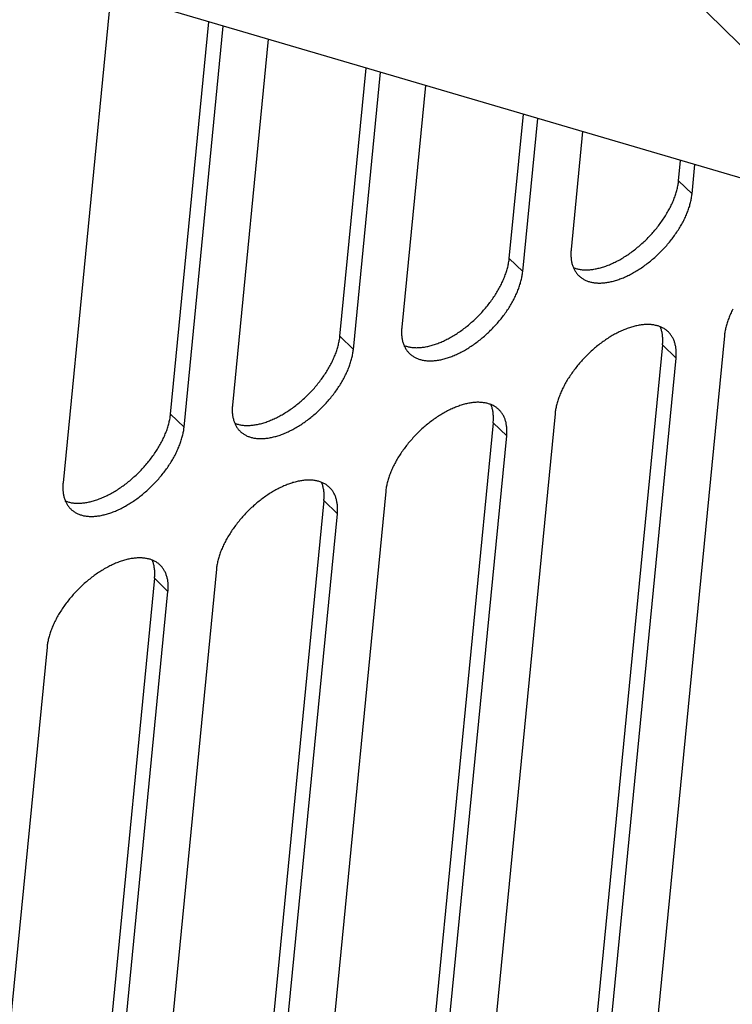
# Model space of a CAD drawing. Extents: x 0 to 594, y 0 to 420.
# Tile 42 of 101: x 509 to 518, y 87 to 100. Entities that reach past the tile are written whole.
import ezdxf

# ---------------------------------------------------------------- set-up
doc = ezdxf.new("R2010")
doc.units = 0
doc.header["$LTSCALE"] = 32.67
doc.layers.get('0').update_dxf_attribs({"linetype": 'CONTINUOUS'})

msp = doc.modelspace()

# ---------------------------------------------------------------- linework, layer by layer
at = {"color": 9, "linetype": 'CONTINUOUS'}
for p, q in [((519.531, 98.769), (513.233, 104.942)), ((517.649, 98.015), (517.47, 98.19)), ((515.405, 96.986), (515.227, 97.16)), ((513.162, 95.956), (512.984, 96.13)), ((517.436, 95.841), (517.258, 96.015)), ((510.919, 94.926), (510.741, 95.1)), ((515.193, 94.811), (515.015, 94.985)), ((512.95, 93.781), (512.771, 93.956)), ((510.706, 92.751), (510.528, 92.926))]:
    msp.add_line(p, q, dxfattribs=at)
at = {"color": 7, "linetype": 'CONTINUOUS'}
for p, q in [((509.973, 100.909), (509.316, 94.19)), ((519.445, 97.887), (510.328, 100.562)), ((510.741, 95.1), (511.248, 100.292)), ((510.919, 94.926), (511.438, 100.236)), ((512.033, 100.062), (511.56, 95.22)), ((512.984, 96.13), (513.331, 99.681)), ((513.162, 95.956), (513.521, 99.625)), ((514.116, 99.451), (513.803, 96.25)), ((515.227, 97.16), (515.414, 99.07)), ((515.405, 96.986), (515.604, 99.014)), ((516.199, 98.84), (516.046, 97.28)), ((517.47, 98.19), (517.497, 98.459)), ((517.649, 98.015), (517.687, 98.403)), ((518.077, 96.135), (517.17, 86.856)), ((517.258, 96.015), (516.351, 86.736)), ((516.529, 86.562), (517.436, 95.841)), ((515.834, 95.105), (514.927, 85.826)), ((515.015, 94.985), (514.108, 85.707)), ((514.286, 85.532), (515.193, 94.811)), ((513.59, 94.075), (512.684, 84.796)), ((512.771, 93.956), (511.864, 84.677)), ((512.043, 84.502), (512.95, 93.781)), ((511.347, 93.045), (510.44, 83.766)), ((510.528, 92.926), (509.621, 83.647)), ((509.799, 83.472), (510.706, 92.751)), ((509.104, 92.015), (508.197, 82.736))]:
    msp.add_line(p, q, dxfattribs=at)
for points in [[(516.076, 97.039), (516.078, 97.039), (516.088, 97.035), (516.099, 97.031), (516.11, 97.028), (516.121, 97.025), (516.132, 97.022), (516.143, 97.019), (516.155, 97.017), (516.167, 97.015), (516.179, 97.013), (516.191, 97.012), (516.203, 97.011), (516.216, 97.01), (516.228, 97.01), (516.241, 97.009), (516.254, 97.01), (516.267, 97.01), (516.28, 97.011), (516.294, 97.012), (516.307, 97.013), (516.321, 97.014), (516.335, 97.016), (516.349, 97.018), (516.363, 97.021), (516.377, 97.023), (516.391, 97.026), (516.405, 97.03), (516.42, 97.033), (516.434, 97.037), (516.449, 97.041), (516.464, 97.046), (516.478, 97.05), (516.493, 97.055), (516.508, 97.06), (516.523, 97.066), (516.538, 97.072), (516.553, 97.078), (516.568, 97.084), (516.583, 97.091), (516.598, 97.097), (516.614, 97.105), (516.629, 97.112), (516.644, 97.119), (516.659, 97.127), (516.674, 97.135), (516.69, 97.144), (516.705, 97.152), (516.72, 97.161), (516.735, 97.17), (516.75, 97.18), (516.766, 97.189), (516.781, 97.199), (516.796, 97.209), (516.811, 97.219), (516.826, 97.229), (516.841, 97.24), (516.855, 97.251), (516.87, 97.262), (516.885, 97.273), (516.899, 97.285), (516.914, 97.296), (516.928, 97.308), (516.943, 97.32), (516.957, 97.332), (516.971, 97.345), (516.985, 97.357), (516.999, 97.37), (517.013, 97.383), (517.027, 97.396), (517.04, 97.409), (517.054, 97.422), (517.067, 97.436), (517.08, 97.449), (517.093, 97.463), (517.106, 97.477), (517.119, 97.491), (517.131, 97.505), (517.144, 97.519), (517.156, 97.534), (517.168, 97.548), (517.18, 97.563), (517.191, 97.577), (517.203, 97.592), (517.214, 97.607), (517.225, 97.622), (517.236, 97.637), (517.247, 97.652), (517.257, 97.667), (517.268, 97.682), (517.278, 97.697), (517.288, 97.712), (517.297, 97.727), (517.307, 97.743), (517.316, 97.758), (517.325, 97.773), (517.333, 97.789), (517.342, 97.804), (517.35, 97.819), (517.358, 97.835), (517.366, 97.85), (517.373, 97.866), (517.381, 97.881), (517.388, 97.896), (517.394, 97.912), (517.401, 97.927), (517.407, 97.942), (517.413, 97.957), (517.419, 97.972), (517.424, 97.988), (517.429, 98.003), (517.434, 98.018), (517.438, 98.032), (517.443, 98.047), (517.447, 98.062), (517.451, 98.077), (517.454, 98.091), (517.457, 98.106), (517.46, 98.12), (517.463, 98.134), (517.465, 98.148), (517.467, 98.163), (517.469, 98.176), (517.47, 98.19)], [(516.148, 96.933), (516.155, 96.927), (516.162, 96.92), (516.17, 96.913), (516.179, 96.907), (516.187, 96.901), (516.196, 96.895), (516.205, 96.889), (516.214, 96.884), (516.224, 96.879), (516.233, 96.874), (516.243, 96.869), (516.253, 96.865), (516.264, 96.861), (516.274, 96.857), (516.285, 96.854), (516.296, 96.851), (516.307, 96.848), (516.318, 96.845), (516.33, 96.843), (516.341, 96.841), (516.353, 96.839), (516.365, 96.838), (516.377, 96.837), (516.39, 96.836), (516.402, 96.835), (516.415, 96.835), (516.428, 96.835), (516.441, 96.835), (516.454, 96.836), (516.467, 96.836), (516.481, 96.838), (516.494, 96.839), (516.508, 96.841), (516.521, 96.843), (516.535, 96.845), (516.549, 96.848), (516.563, 96.85), (516.578, 96.854), (516.592, 96.857), (516.606, 96.861), (516.621, 96.865), (516.635, 96.869), (516.65, 96.873), (516.665, 96.878), (516.679, 96.883), (516.694, 96.889), (516.709, 96.894), (516.724, 96.9), (516.739, 96.906), (516.754, 96.913), (516.769, 96.919), (516.784, 96.926), (516.799, 96.933), (516.814, 96.941), (516.83, 96.948), (516.845, 96.956), (516.86, 96.965), (516.875, 96.973), (516.89, 96.982), (516.905, 96.991), (516.92, 97), (516.935, 97.009), (516.95, 97.019), (516.965, 97.028), (516.98, 97.038), (516.995, 97.049), (517.01, 97.059), (517.025, 97.07), (517.039, 97.081), (517.054, 97.092), (517.069, 97.103), (517.083, 97.114), (517.098, 97.126), (517.112, 97.138), (517.126, 97.15), (517.14, 97.162), (517.154, 97.174), (517.168, 97.187), (517.182, 97.199), (517.196, 97.212), (517.209, 97.225), (517.223, 97.238), (517.236, 97.252), (517.249, 97.265), (517.262, 97.279), (517.275, 97.292), (517.288, 97.306), (517.301, 97.32), (517.313, 97.334), (517.325, 97.348), (517.337, 97.363), (517.349, 97.377), (517.361, 97.392), (517.373, 97.406), (517.384, 97.421), (517.395, 97.435), (517.406, 97.45), (517.417, 97.465), (517.427, 97.48), (517.438, 97.495), (517.448, 97.51), (517.458, 97.525), (517.468, 97.54), (517.477, 97.555), (517.487, 97.571), (517.496, 97.586), (517.504, 97.601), (517.513, 97.616), (517.521, 97.632), (517.53, 97.647), (517.538, 97.662), (517.545, 97.678), (517.553, 97.693), (517.56, 97.708), (517.567, 97.723), (517.573, 97.739), (517.58, 97.754), (517.586, 97.769), (517.592, 97.784), (517.597, 97.799), (517.603, 97.814), (517.608, 97.829), (517.613, 97.844), (517.617, 97.859), (517.621, 97.873), (517.625, 97.888), (517.629, 97.903), (517.632, 97.917), (517.636, 97.931), (517.639, 97.946), (517.641, 97.96), (517.643, 97.974), (517.645, 97.988), (517.647, 98.002), (517.649, 98.015)], [(516.046, 97.28), (516.045, 97.266), (516.044, 97.253), (516.044, 97.239), (516.043, 97.226), (516.043, 97.213), (516.043, 97.2), (516.044, 97.188), (516.045, 97.175), (516.046, 97.163), (516.047, 97.151), (516.049, 97.139), (516.051, 97.127), (516.053, 97.115), (516.056, 97.104), (516.058, 97.092), (516.061, 97.081), (516.065, 97.071), (516.068, 97.06), (516.072, 97.049), (516.076, 97.039), (516.081, 97.029), (516.085, 97.019), (516.09, 97.01), (516.096, 97), (516.101, 96.991), (516.107, 96.982), (516.113, 96.974), (516.119, 96.965), (516.126, 96.957), (516.133, 96.949), (516.14, 96.941), (516.148, 96.933)], [(513.833, 96.009), (513.834, 96.009), (513.845, 96.005), (513.855, 96.001), (513.866, 95.998), (513.877, 95.995), (513.889, 95.992), (513.9, 95.989), (513.912, 95.987), (513.923, 95.985), (513.935, 95.983), (513.948, 95.982), (513.96, 95.981), (513.972, 95.98), (513.985, 95.98), (513.998, 95.979), (514.011, 95.98), (514.024, 95.98), (514.037, 95.981), (514.051, 95.982), (514.064, 95.983), (514.078, 95.984), (514.091, 95.986), (514.105, 95.988), (514.119, 95.991), (514.134, 95.993), (514.148, 95.996), (514.162, 96), (514.177, 96.003), (514.191, 96.007), (514.206, 96.011), (514.22, 96.016), (514.235, 96.02), (514.25, 96.025), (514.265, 96.03), (514.28, 96.036), (514.295, 96.042), (514.31, 96.048), (514.325, 96.054), (514.34, 96.061), (514.355, 96.067), (514.37, 96.075), (514.385, 96.082), (514.401, 96.09), (514.416, 96.097), (514.431, 96.105), (514.446, 96.114), (514.462, 96.122), (514.477, 96.131), (514.492, 96.14), (514.507, 96.15), (514.522, 96.159), (514.537, 96.169), (514.552, 96.179), (514.567, 96.189), (514.582, 96.2), (514.597, 96.21), (514.612, 96.221), (514.627, 96.232), (514.642, 96.243), (514.656, 96.255), (514.671, 96.266), (514.685, 96.278), (514.7, 96.29), (514.714, 96.302), (514.728, 96.315), (514.742, 96.327), (514.756, 96.34), (514.77, 96.353), (514.783, 96.366), (514.797, 96.379), (514.81, 96.392), (514.824, 96.406), (514.837, 96.419), (514.85, 96.433), (514.863, 96.447), (514.876, 96.461), (514.888, 96.475), (514.9, 96.489), (514.913, 96.504), (514.925, 96.518), (514.937, 96.533), (514.948, 96.547), (514.96, 96.562), (514.971, 96.577), (514.982, 96.592), (514.993, 96.607), (515.004, 96.622), (515.014, 96.637), (515.024, 96.652), (515.034, 96.667), (515.044, 96.682), (515.054, 96.697), (515.063, 96.713), (515.073, 96.728), (515.081, 96.743), (515.09, 96.759), (515.099, 96.774), (515.107, 96.79), (515.115, 96.805), (515.123, 96.82), (515.13, 96.836), (515.137, 96.851), (515.144, 96.866), (515.151, 96.882), (515.157, 96.897), (515.164, 96.912), (515.17, 96.927), (515.175, 96.942), (515.181, 96.958), (515.186, 96.973), (515.191, 96.988), (515.195, 97.002), (515.199, 97.017), (515.204, 97.032), (515.207, 97.047), (515.211, 97.061), (515.214, 97.076), (515.217, 97.09), (515.219, 97.104), (515.222, 97.119), (515.224, 97.133), (515.226, 97.146), (515.227, 97.16)], [(513.904, 95.904), (513.911, 95.897), (513.919, 95.89), (513.927, 95.883), (513.935, 95.877), (513.944, 95.871), (513.953, 95.865), (513.962, 95.859), (513.971, 95.854), (513.98, 95.849), (513.99, 95.844), (514, 95.839), (514.01, 95.835), (514.02, 95.831), (514.031, 95.827), (514.042, 95.824), (514.052, 95.821), (514.064, 95.818), (514.075, 95.815), (514.086, 95.813), (514.098, 95.811), (514.11, 95.809), (514.122, 95.808), (514.134, 95.807), (514.146, 95.806), (514.159, 95.805), (514.172, 95.805), (514.184, 95.805), (514.197, 95.805), (514.211, 95.806), (514.224, 95.806), (514.237, 95.808), (514.251, 95.809), (514.264, 95.811), (514.278, 95.813), (514.292, 95.815), (514.306, 95.818), (514.32, 95.82), (514.334, 95.824), (514.349, 95.827), (514.363, 95.831), (514.378, 95.835), (514.392, 95.839), (514.407, 95.843), (514.421, 95.848), (514.436, 95.853), (514.451, 95.859), (514.466, 95.864), (514.481, 95.87), (514.496, 95.876), (514.511, 95.883), (514.526, 95.889), (514.541, 95.896), (514.556, 95.903), (514.571, 95.911), (514.586, 95.919), (514.601, 95.926), (514.616, 95.935), (514.632, 95.943), (514.647, 95.952), (514.662, 95.961), (514.677, 95.97), (514.692, 95.979), (514.707, 95.989), (514.722, 95.998), (514.737, 96.008), (514.752, 96.019), (514.767, 96.029), (514.781, 96.04), (514.796, 96.051), (514.811, 96.062), (514.825, 96.073), (514.84, 96.084), (514.854, 96.096), (514.869, 96.108), (514.883, 96.12), (514.897, 96.132), (514.911, 96.144), (514.925, 96.157), (514.939, 96.17), (514.953, 96.182), (514.966, 96.195), (514.98, 96.209), (514.993, 96.222), (515.006, 96.235), (515.019, 96.249), (515.032, 96.262), (515.045, 96.276), (515.057, 96.29), (515.07, 96.304), (515.082, 96.318), (515.094, 96.333), (515.106, 96.347), (515.118, 96.362), (515.129, 96.376), (515.141, 96.391), (515.152, 96.405), (515.163, 96.42), (515.174, 96.435), (515.184, 96.45), (515.195, 96.465), (515.205, 96.48), (515.215, 96.495), (515.224, 96.51), (515.234, 96.526), (515.243, 96.541), (515.252, 96.556), (515.261, 96.571), (515.27, 96.587), (515.278, 96.602), (515.286, 96.617), (515.294, 96.632), (515.302, 96.648), (515.309, 96.663), (515.316, 96.678), (515.323, 96.693), (515.33, 96.709), (515.336, 96.724), (515.342, 96.739), (515.348, 96.754), (515.354, 96.769), (515.359, 96.784), (515.364, 96.799), (515.369, 96.814), (515.374, 96.829), (515.378, 96.843), (515.382, 96.858), (515.386, 96.873), (515.389, 96.887), (515.392, 96.902), (515.395, 96.916), (515.398, 96.93), (515.4, 96.944), (515.402, 96.958), (515.404, 96.972), (515.405, 96.986)], [(518.188, 96.488), (518.181, 96.473), (518.173, 96.458), (518.166, 96.442), (518.159, 96.427), (518.153, 96.412), (518.146, 96.397), (518.14, 96.382), (518.134, 96.366), (518.129, 96.351), (518.123, 96.336), (518.118, 96.321), (518.113, 96.307), (518.109, 96.292), (518.104, 96.277), (518.1, 96.262), (518.097, 96.248), (518.093, 96.233), (518.09, 96.219), (518.087, 96.205), (518.085, 96.191), (518.082, 96.176), (518.08, 96.163), (518.079, 96.149), (518.077, 96.135)], [(513.803, 96.25), (513.802, 96.236), (513.801, 96.223), (513.8, 96.21), (513.8, 96.196), (513.8, 96.183), (513.8, 96.171), (513.801, 96.158), (513.801, 96.145), (513.803, 96.133), (513.804, 96.121), (513.806, 96.109), (513.808, 96.097), (513.81, 96.085), (513.812, 96.074), (513.815, 96.063), (513.818, 96.051), (513.821, 96.041), (513.825, 96.03), (513.829, 96.019), (513.833, 96.009), (513.837, 95.999), (513.842, 95.989), (513.847, 95.98), (513.852, 95.97), (513.858, 95.961), (513.864, 95.952), (513.87, 95.944), (513.876, 95.935), (513.883, 95.927), (513.889, 95.919), (513.896, 95.911), (513.904, 95.904)], [(517.335, 96.187), (517.328, 96.194), (517.32, 96.201), (517.312, 96.207), (517.304, 96.214), (517.295, 96.22), (517.286, 96.226), (517.277, 96.231), (517.268, 96.237), (517.259, 96.242), (517.249, 96.247), (517.239, 96.251), (517.229, 96.256), (517.219, 96.26), (517.208, 96.263), (517.198, 96.267), (517.187, 96.27), (517.176, 96.273), (517.164, 96.275), (517.153, 96.278), (517.141, 96.28), (517.129, 96.281), (517.117, 96.283), (517.105, 96.284), (517.093, 96.285), (517.08, 96.285), (517.068, 96.286), (517.055, 96.286), (517.042, 96.285), (517.029, 96.285), (517.015, 96.284), (517.002, 96.283), (516.988, 96.282), (516.975, 96.28), (516.961, 96.278), (516.947, 96.276), (516.933, 96.273), (516.919, 96.27), (516.905, 96.267), (516.891, 96.264), (516.876, 96.26), (516.862, 96.256), (516.847, 96.252), (516.832, 96.247), (516.818, 96.242), (516.803, 96.237), (516.788, 96.232), (516.773, 96.226), (516.758, 96.22), (516.743, 96.214), (516.728, 96.208), (516.713, 96.201), (516.698, 96.194), (516.683, 96.187), (516.668, 96.18), (516.653, 96.172), (516.638, 96.164), (516.623, 96.156), (516.608, 96.148), (516.592, 96.139), (516.577, 96.13), (516.562, 96.121), (516.547, 96.112), (516.532, 96.102), (516.517, 96.092), (516.502, 96.082), (516.487, 96.072), (516.473, 96.061), (516.458, 96.051), (516.443, 96.04), (516.428, 96.029), (516.414, 96.018), (516.399, 96.006), (516.385, 95.995), (516.37, 95.983), (516.356, 95.971), (516.342, 95.959), (516.328, 95.946), (516.314, 95.934), (516.3, 95.921), (516.287, 95.908), (516.273, 95.895), (516.26, 95.882), (516.246, 95.869), (516.233, 95.855), (516.22, 95.842), (516.207, 95.828), (516.194, 95.814), (516.182, 95.8), (516.169, 95.786), (516.157, 95.772), (516.145, 95.758), (516.133, 95.743), (516.121, 95.729), (516.11, 95.714), (516.099, 95.7), (516.087, 95.685), (516.076, 95.67), (516.066, 95.655), (516.055, 95.64), (516.045, 95.625), (516.034, 95.61), (516.024, 95.595), (516.015, 95.58), (516.005, 95.565), (515.996, 95.55), (515.987, 95.535), (515.978, 95.519), (515.969, 95.504), (515.961, 95.489), (515.953, 95.473), (515.945, 95.458), (515.937, 95.443), (515.93, 95.428), (515.923, 95.412), (515.916, 95.397), (515.909, 95.382), (515.903, 95.367), (515.897, 95.352), (515.891, 95.336), (515.885, 95.321), (515.88, 95.306), (515.875, 95.292), (515.87, 95.277), (515.865, 95.262), (515.861, 95.247), (515.857, 95.232), (515.853, 95.218), (515.85, 95.203), (515.847, 95.189), (515.844, 95.175), (515.841, 95.161), (515.839, 95.147), (515.837, 95.133), (515.835, 95.119), (515.834, 95.105)], [(517.258, 96.015), (517.259, 96.029), (517.26, 96.043), (517.261, 96.056), (517.261, 96.069), (517.261, 96.082), (517.261, 96.095), (517.26, 96.108), (517.259, 96.121), (517.258, 96.133), (517.257, 96.145), (517.255, 96.157), (517.253, 96.169), (517.251, 96.181), (517.248, 96.192), (517.246, 96.204), (517.243, 96.215), (517.239, 96.226), (517.236, 96.237), (517.232, 96.247), (517.228, 96.256)], [(511.59, 94.979), (511.591, 94.979), (511.602, 94.975), (511.612, 94.971), (511.623, 94.968), (511.634, 94.965), (511.645, 94.962), (511.657, 94.959), (511.668, 94.957), (511.68, 94.955), (511.692, 94.953), (511.704, 94.952), (511.717, 94.951), (511.729, 94.95), (511.742, 94.95), (511.755, 94.95), (511.767, 94.95), (511.781, 94.95), (511.794, 94.951), (511.807, 94.952), (511.821, 94.953), (511.834, 94.954), (511.848, 94.956), (511.862, 94.958), (511.876, 94.961), (511.89, 94.963), (511.904, 94.966), (511.919, 94.97), (511.933, 94.973), (511.948, 94.977), (511.962, 94.981), (511.977, 94.986), (511.992, 94.99), (512.007, 94.995), (512.021, 95), (512.036, 95.006), (512.051, 95.012), (512.066, 95.018), (512.082, 95.024), (512.097, 95.031), (512.112, 95.038), (512.127, 95.045), (512.142, 95.052), (512.157, 95.06), (512.173, 95.067), (512.188, 95.076), (512.203, 95.084), (512.218, 95.092), (512.233, 95.101), (512.249, 95.11), (512.264, 95.12), (512.279, 95.129), (512.294, 95.139), (512.309, 95.149), (512.324, 95.159), (512.339, 95.17), (512.354, 95.18), (512.369, 95.191), (512.384, 95.202), (512.398, 95.213), (512.413, 95.225), (512.427, 95.236), (512.442, 95.248), (512.456, 95.26), (512.47, 95.272), (512.485, 95.285), (512.499, 95.297), (512.513, 95.31), (512.526, 95.323), (512.54, 95.336), (512.554, 95.349), (512.567, 95.362), (512.58, 95.376), (512.594, 95.389), (512.607, 95.403), (512.62, 95.417), (512.632, 95.431), (512.645, 95.445), (512.657, 95.459), (512.669, 95.474), (512.681, 95.488), (512.693, 95.503), (512.705, 95.517), (512.716, 95.532), (512.728, 95.547), (512.739, 95.562), (512.75, 95.577), (512.76, 95.592), (512.771, 95.607), (512.781, 95.622), (512.791, 95.637), (512.801, 95.652), (512.811, 95.667), (512.82, 95.683), (512.829, 95.698), (512.838, 95.713), (512.847, 95.729), (512.855, 95.744), (512.864, 95.76), (512.872, 95.775), (512.879, 95.79), (512.887, 95.806), (512.894, 95.821), (512.901, 95.836), (512.908, 95.852), (512.914, 95.867), (512.92, 95.882), (512.926, 95.897), (512.932, 95.913), (512.937, 95.928), (512.942, 95.943), (512.947, 95.958), (512.952, 95.973), (512.956, 95.987), (512.96, 96.002), (512.964, 96.017), (512.967, 96.031), (512.971, 96.046), (512.974, 96.06), (512.976, 96.074), (512.979, 96.089), (512.981, 96.103), (512.982, 96.116), (512.984, 96.13)], [(517.436, 95.841), (517.437, 95.854), (517.438, 95.868), (517.439, 95.881), (517.439, 95.894), (517.439, 95.907), (517.439, 95.92), (517.439, 95.933), (517.438, 95.945), (517.437, 95.958), (517.435, 95.97), (517.434, 95.982), (517.432, 95.994), (517.429, 96.005), (517.427, 96.017), (517.424, 96.028), (517.421, 96.039), (517.418, 96.05), (517.414, 96.061), (517.41, 96.071), (517.406, 96.081), (517.402, 96.091), (517.397, 96.101), (517.392, 96.111), (517.387, 96.12), (517.381, 96.129), (517.376, 96.138), (517.369, 96.147), (517.363, 96.155), (517.357, 96.163), (517.35, 96.171), (517.343, 96.179), (517.335, 96.187)], [(511.661, 94.874), (511.668, 94.867), (511.676, 94.86), (511.684, 94.853), (511.692, 94.847), (511.701, 94.841), (511.709, 94.835), (511.718, 94.829), (511.728, 94.824), (511.737, 94.819), (511.747, 94.814), (511.757, 94.809), (511.767, 94.805), (511.777, 94.801), (511.788, 94.797), (511.798, 94.794), (511.809, 94.791), (511.82, 94.788), (511.832, 94.785), (511.843, 94.783), (511.855, 94.781), (511.867, 94.779), (511.879, 94.778), (511.891, 94.777), (511.903, 94.776), (511.916, 94.775), (511.928, 94.775), (511.941, 94.775), (511.954, 94.775), (511.967, 94.776), (511.981, 94.777), (511.994, 94.778), (512.007, 94.779), (512.021, 94.781), (512.035, 94.783), (512.049, 94.785), (512.063, 94.788), (512.077, 94.79), (512.091, 94.794), (512.105, 94.797), (512.12, 94.801), (512.134, 94.805), (512.149, 94.809), (512.163, 94.813), (512.178, 94.818), (512.193, 94.823), (512.208, 94.829), (512.223, 94.834), (512.238, 94.84), (512.252, 94.846), (512.267, 94.853), (512.283, 94.859), (512.298, 94.866), (512.313, 94.873), (512.328, 94.881), (512.343, 94.889), (512.358, 94.896), (512.373, 94.905), (512.388, 94.913), (512.403, 94.922), (512.419, 94.931), (512.434, 94.94), (512.449, 94.949), (512.464, 94.959), (512.479, 94.968), (512.494, 94.978), (512.509, 94.989), (512.523, 94.999), (512.538, 95.01), (512.553, 95.021), (512.568, 95.032), (512.582, 95.043), (512.597, 95.054), (512.611, 95.066), (512.625, 95.078), (512.64, 95.09), (512.654, 95.102), (512.668, 95.114), (512.682, 95.127), (512.696, 95.14), (512.709, 95.152), (512.723, 95.165), (512.736, 95.179), (512.75, 95.192), (512.763, 95.205), (512.776, 95.219), (512.789, 95.233), (512.801, 95.246), (512.814, 95.26), (512.826, 95.274), (512.839, 95.288), (512.851, 95.303), (512.863, 95.317), (512.874, 95.332), (512.886, 95.346), (512.897, 95.361), (512.909, 95.376), (512.92, 95.39), (512.93, 95.405), (512.941, 95.42), (512.951, 95.435), (512.961, 95.45), (512.971, 95.465), (512.981, 95.48), (512.991, 95.496), (513, 95.511), (513.009, 95.526), (513.018, 95.541), (513.026, 95.557), (513.035, 95.572), (513.043, 95.587), (513.051, 95.602), (513.059, 95.618), (513.066, 95.633), (513.073, 95.648), (513.08, 95.663), (513.087, 95.679), (513.093, 95.694), (513.099, 95.709), (513.105, 95.724), (513.111, 95.739), (513.116, 95.754), (513.121, 95.769), (513.126, 95.784), (513.13, 95.799), (513.135, 95.813), (513.139, 95.828), (513.142, 95.843), (513.146, 95.857), (513.149, 95.872), (513.152, 95.886), (513.154, 95.9), (513.157, 95.914), (513.159, 95.928), (513.161, 95.942), (513.162, 95.956)], [(511.56, 95.22), (511.559, 95.206), (511.558, 95.193), (511.557, 95.18), (511.557, 95.166), (511.557, 95.153), (511.557, 95.141), (511.557, 95.128), (511.558, 95.115), (511.559, 95.103), (511.561, 95.091), (511.562, 95.079), (511.564, 95.067), (511.566, 95.055), (511.569, 95.044), (511.572, 95.033), (511.575, 95.021), (511.578, 95.011), (511.582, 95), (511.586, 94.989), (511.59, 94.979), (511.594, 94.969), (511.599, 94.959), (511.604, 94.95), (511.609, 94.94), (511.615, 94.931), (511.62, 94.922), (511.626, 94.914), (511.633, 94.905), (511.639, 94.897), (511.646, 94.889), (511.653, 94.881), (511.661, 94.874)], [(515.092, 95.157), (515.085, 95.164), (515.077, 95.171), (515.069, 95.177), (515.06, 95.184), (515.052, 95.19), (515.043, 95.196), (515.034, 95.202), (515.025, 95.207), (515.016, 95.212), (515.006, 95.217), (514.996, 95.221), (514.986, 95.226), (514.976, 95.23), (514.965, 95.233), (514.954, 95.237), (514.943, 95.24), (514.932, 95.243), (514.921, 95.245), (514.91, 95.248), (514.898, 95.25), (514.886, 95.251), (514.874, 95.253), (514.862, 95.254), (514.849, 95.255), (514.837, 95.255), (514.824, 95.256), (514.811, 95.256), (514.798, 95.256), (514.785, 95.255), (514.772, 95.254), (514.759, 95.253), (514.745, 95.252), (514.732, 95.25), (514.718, 95.248), (514.704, 95.246), (514.69, 95.243), (514.676, 95.24), (514.662, 95.237), (514.647, 95.234), (514.633, 95.23), (514.618, 95.226), (514.604, 95.222), (514.589, 95.217), (514.574, 95.212), (514.56, 95.207), (514.545, 95.202), (514.53, 95.196), (514.515, 95.19), (514.5, 95.184), (514.485, 95.178), (514.47, 95.171), (514.455, 95.164), (514.44, 95.157), (514.425, 95.15), (514.41, 95.142), (514.395, 95.134), (514.379, 95.126), (514.364, 95.118), (514.349, 95.109), (514.334, 95.1), (514.319, 95.091), (514.304, 95.082), (514.289, 95.072), (514.274, 95.062), (514.259, 95.052), (514.244, 95.042), (514.229, 95.031), (514.214, 95.021), (514.2, 95.01), (514.185, 94.999), (514.17, 94.988), (514.156, 94.976), (514.142, 94.965), (514.127, 94.953), (514.113, 94.941), (514.099, 94.929), (514.085, 94.916), (514.071, 94.904), (514.057, 94.891), (514.043, 94.878), (514.03, 94.865), (514.016, 94.852), (514.003, 94.839), (513.99, 94.825), (513.977, 94.812), (513.964, 94.798), (513.951, 94.784), (513.939, 94.77), (513.926, 94.756), (513.914, 94.742), (513.902, 94.728), (513.89, 94.714), (513.878, 94.699), (513.867, 94.684), (513.855, 94.67), (513.844, 94.655), (513.833, 94.64), (513.822, 94.625), (513.812, 94.611), (513.801, 94.596), (513.791, 94.58), (513.781, 94.565), (513.771, 94.55), (513.762, 94.535), (513.753, 94.52), (513.744, 94.505), (513.735, 94.489), (513.726, 94.474), (513.718, 94.459), (513.71, 94.444), (513.702, 94.428), (513.694, 94.413), (513.687, 94.398), (513.679, 94.382), (513.673, 94.367), (513.666, 94.352), (513.66, 94.337), (513.653, 94.322), (513.648, 94.307), (513.642, 94.291), (513.637, 94.276), (513.631, 94.262), (513.627, 94.247), (513.622, 94.232), (513.618, 94.217), (513.614, 94.202), (513.61, 94.188), (513.607, 94.173), (513.604, 94.159), (513.601, 94.145), (513.598, 94.131), (513.596, 94.117), (513.594, 94.103), (513.592, 94.089), (513.59, 94.075)], [(515.015, 94.985), (515.016, 94.999), (515.017, 95.013), (515.017, 95.026), (515.018, 95.039), (515.018, 95.052), (515.017, 95.065), (515.017, 95.078), (515.016, 95.091), (515.015, 95.103), (515.014, 95.115), (515.012, 95.127), (515.01, 95.139), (515.008, 95.151), (515.005, 95.162), (515.002, 95.174), (514.999, 95.185), (514.996, 95.196), (514.992, 95.207), (514.988, 95.217), (514.985, 95.226)], [(509.346, 93.949), (509.348, 93.949), (509.358, 93.945), (509.369, 93.941), (509.38, 93.938), (509.391, 93.935), (509.402, 93.932), (509.413, 93.929), (509.425, 93.927), (509.437, 93.925), (509.449, 93.923), (509.461, 93.922), (509.473, 93.921), (509.486, 93.92), (509.498, 93.92), (509.511, 93.92), (509.524, 93.92), (509.537, 93.92), (509.551, 93.921), (509.564, 93.922), (509.577, 93.923), (509.591, 93.924), (509.605, 93.926), (509.619, 93.928), (509.633, 93.931), (509.647, 93.934), (509.661, 93.937), (509.675, 93.94), (509.69, 93.943), (509.704, 93.947), (509.719, 93.951), (509.734, 93.956), (509.748, 93.96), (509.763, 93.965), (509.778, 93.971), (509.793, 93.976), (509.808, 93.982), (509.823, 93.988), (509.838, 93.994), (509.853, 94.001), (509.868, 94.008), (509.884, 94.015), (509.899, 94.022), (509.914, 94.03), (509.929, 94.037), (509.945, 94.046), (509.96, 94.054), (509.975, 94.062), (509.99, 94.071), (510.005, 94.08), (510.02, 94.09), (510.036, 94.099), (510.051, 94.109), (510.066, 94.119), (510.081, 94.129), (510.096, 94.14), (510.111, 94.15), (510.125, 94.161), (510.14, 94.172), (510.155, 94.183), (510.17, 94.195), (510.184, 94.206), (510.199, 94.218), (510.213, 94.23), (510.227, 94.242), (510.241, 94.255), (510.255, 94.267), (510.269, 94.28), (510.283, 94.293), (510.297, 94.306), (510.31, 94.319), (510.324, 94.332), (510.337, 94.346), (510.35, 94.359), (510.363, 94.373), (510.376, 94.387), (510.389, 94.401), (510.401, 94.415), (510.414, 94.429), (510.426, 94.444), (510.438, 94.458), (510.45, 94.473), (510.462, 94.487), (510.473, 94.502), (510.484, 94.517), (510.495, 94.532), (510.506, 94.547), (510.517, 94.562), (510.528, 94.577), (510.538, 94.592), (510.548, 94.607), (510.558, 94.622), (510.567, 94.637), (510.577, 94.653), (510.586, 94.668), (510.595, 94.683), (510.604, 94.699), (510.612, 94.714), (510.62, 94.73), (510.628, 94.745), (510.636, 94.76), (510.643, 94.776), (510.651, 94.791), (510.658, 94.806), (510.664, 94.822), (510.671, 94.837), (510.677, 94.852), (510.683, 94.867), (510.689, 94.883), (510.694, 94.898), (510.699, 94.913), (510.704, 94.928), (510.709, 94.943), (510.713, 94.957), (510.717, 94.972), (510.721, 94.987), (510.724, 95.001), (510.727, 95.016), (510.73, 95.03), (510.733, 95.044), (510.735, 95.059), (510.737, 95.073), (510.739, 95.087), (510.741, 95.1)], [(515.193, 94.811), (515.194, 94.824), (515.195, 94.838), (515.196, 94.851), (515.196, 94.864), (515.196, 94.877), (515.196, 94.89), (515.195, 94.903), (515.194, 94.915), (515.193, 94.928), (515.192, 94.94), (515.19, 94.952), (515.188, 94.964), (515.186, 94.975), (515.184, 94.987), (515.181, 94.998), (515.178, 95.009), (515.175, 95.02), (515.171, 95.031), (515.167, 95.041), (515.163, 95.051), (515.158, 95.061), (515.154, 95.071), (515.149, 95.081), (515.143, 95.09), (515.138, 95.099), (515.132, 95.108), (515.126, 95.117), (515.12, 95.125), (515.113, 95.134), (515.107, 95.141), (515.099, 95.149), (515.092, 95.157)], [(509.418, 93.844), (509.425, 93.837), (509.433, 93.83), (509.441, 93.823), (509.449, 93.817), (509.457, 93.811), (509.466, 93.805), (509.475, 93.799), (509.484, 93.794), (509.494, 93.789), (509.503, 93.784), (509.513, 93.779), (509.523, 93.775), (509.534, 93.771), (509.544, 93.767), (509.555, 93.764), (509.566, 93.761), (509.577, 93.758), (509.588, 93.755), (509.6, 93.753), (509.611, 93.751), (509.623, 93.749), (509.635, 93.748), (509.647, 93.747), (509.66, 93.746), (509.672, 93.745), (509.685, 93.745), (509.698, 93.745), (509.711, 93.745), (509.724, 93.746), (509.737, 93.747), (509.751, 93.748), (509.764, 93.749), (509.778, 93.751), (509.792, 93.753), (509.805, 93.755), (509.819, 93.758), (509.834, 93.761), (509.848, 93.764), (509.862, 93.767), (509.876, 93.771), (509.891, 93.775), (509.905, 93.779), (509.92, 93.784), (509.935, 93.788), (509.95, 93.793), (509.964, 93.799), (509.979, 93.804), (509.994, 93.81), (510.009, 93.816), (510.024, 93.823), (510.039, 93.829), (510.054, 93.836), (510.069, 93.843), (510.085, 93.851), (510.1, 93.859), (510.115, 93.867), (510.13, 93.875), (510.145, 93.883), (510.16, 93.892), (510.175, 93.901), (510.19, 93.91), (510.205, 93.919), (510.22, 93.929), (510.235, 93.938), (510.25, 93.948), (510.265, 93.959), (510.28, 93.969), (510.295, 93.98), (510.31, 93.991), (510.324, 94.002), (510.339, 94.013), (510.353, 94.024), (510.368, 94.036), (510.382, 94.048), (510.396, 94.06), (510.41, 94.072), (510.425, 94.084), (510.438, 94.097), (510.452, 94.11), (510.466, 94.122), (510.48, 94.135), (510.493, 94.149), (510.506, 94.162), (510.519, 94.175), (510.533, 94.189), (510.545, 94.203), (510.558, 94.216), (510.571, 94.23), (510.583, 94.244), (510.595, 94.259), (510.607, 94.273), (510.619, 94.287), (510.631, 94.302), (510.643, 94.316), (510.654, 94.331), (510.665, 94.346), (510.676, 94.36), (510.687, 94.375), (510.698, 94.39), (510.708, 94.405), (510.718, 94.42), (510.728, 94.435), (510.738, 94.45), (510.747, 94.466), (510.757, 94.481), (510.766, 94.496), (510.775, 94.511), (510.783, 94.527), (510.792, 94.542), (510.8, 94.557), (510.808, 94.572), (510.815, 94.588), (510.823, 94.603), (510.83, 94.618), (510.837, 94.634), (510.843, 94.649), (510.85, 94.664), (510.856, 94.679), (510.862, 94.694), (510.867, 94.709), (510.873, 94.724), (510.878, 94.739), (510.883, 94.754), (510.887, 94.769), (510.891, 94.784), (510.895, 94.798), (510.899, 94.813), (510.903, 94.827), (510.906, 94.842), (510.909, 94.856), (510.911, 94.87), (510.914, 94.884), (510.916, 94.898), (510.917, 94.912), (510.919, 94.926)], [(509.316, 94.19), (509.315, 94.176), (509.314, 94.163), (509.314, 94.15), (509.313, 94.136), (509.313, 94.123), (509.314, 94.111), (509.314, 94.098), (509.315, 94.085), (509.316, 94.073), (509.317, 94.061), (509.319, 94.049), (509.321, 94.037), (509.323, 94.025), (509.326, 94.014), (509.328, 94.003), (509.331, 93.992), (509.335, 93.981), (509.338, 93.97), (509.342, 93.96), (509.346, 93.949), (509.351, 93.939), (509.356, 93.929), (509.361, 93.92), (509.366, 93.91), (509.371, 93.901), (509.377, 93.892), (509.383, 93.884), (509.389, 93.875), (509.396, 93.867), (509.403, 93.859), (509.41, 93.852), (509.418, 93.844)], [(512.848, 94.127), (512.841, 94.134), (512.833, 94.141), (512.825, 94.147), (512.817, 94.154), (512.809, 94.16), (512.8, 94.166), (512.791, 94.172), (512.782, 94.177), (512.772, 94.182), (512.763, 94.187), (512.753, 94.191), (512.743, 94.196), (512.732, 94.2), (512.722, 94.203), (512.711, 94.207), (512.7, 94.21), (512.689, 94.213), (512.678, 94.215), (512.666, 94.218), (512.655, 94.22), (512.643, 94.221), (512.631, 94.223), (512.619, 94.224), (512.606, 94.225), (512.594, 94.226), (512.581, 94.226), (512.568, 94.226), (512.555, 94.226), (512.542, 94.225), (512.529, 94.224), (512.515, 94.223), (512.502, 94.222), (512.488, 94.22), (512.474, 94.218), (512.461, 94.216), (512.447, 94.213), (512.432, 94.21), (512.418, 94.207), (512.404, 94.204), (512.39, 94.2), (512.375, 94.196), (512.361, 94.192), (512.346, 94.187), (512.331, 94.182), (512.316, 94.177), (512.302, 94.172), (512.287, 94.166), (512.272, 94.161), (512.257, 94.154), (512.242, 94.148), (512.227, 94.141), (512.212, 94.134), (512.197, 94.127), (512.181, 94.12), (512.166, 94.112), (512.151, 94.104), (512.136, 94.096), (512.121, 94.088), (512.106, 94.079), (512.091, 94.07), (512.076, 94.061), (512.061, 94.052), (512.046, 94.042), (512.031, 94.032), (512.016, 94.022), (512.001, 94.012), (511.986, 94.002), (511.971, 93.991), (511.956, 93.98), (511.942, 93.969), (511.927, 93.958), (511.913, 93.946), (511.898, 93.935), (511.884, 93.923), (511.87, 93.911), (511.856, 93.899), (511.841, 93.886), (511.828, 93.874), (511.814, 93.861), (511.8, 93.848), (511.786, 93.835), (511.773, 93.822), (511.76, 93.809), (511.746, 93.795), (511.733, 93.782), (511.721, 93.768), (511.708, 93.754), (511.695, 93.74), (511.683, 93.726), (511.671, 93.712), (511.658, 93.698), (511.647, 93.684), (511.635, 93.669), (511.623, 93.655), (511.612, 93.64), (511.601, 93.625), (511.59, 93.61), (511.579, 93.595), (511.568, 93.581), (511.558, 93.566), (511.548, 93.551), (511.538, 93.535), (511.528, 93.52), (511.519, 93.505), (511.509, 93.49), (511.5, 93.475), (511.491, 93.459), (511.483, 93.444), (511.474, 93.429), (511.466, 93.414), (511.458, 93.398), (511.451, 93.383), (511.443, 93.368), (511.436, 93.352), (511.429, 93.337), (511.423, 93.322), (511.416, 93.307), (511.41, 93.292), (511.404, 93.277), (511.399, 93.262), (511.393, 93.247), (511.388, 93.232), (511.383, 93.217), (511.379, 93.202), (511.375, 93.187), (511.371, 93.173), (511.367, 93.158), (511.363, 93.143), (511.36, 93.129), (511.357, 93.115), (511.355, 93.101), (511.352, 93.087), (511.35, 93.073), (511.349, 93.059), (511.347, 93.045)], [(512.771, 93.956), (512.772, 93.969), (512.773, 93.983), (512.774, 93.996), (512.774, 94.009), (512.774, 94.022), (512.774, 94.035), (512.774, 94.048), (512.773, 94.061), (512.772, 94.073), (512.77, 94.085), (512.769, 94.097), (512.767, 94.109), (512.764, 94.121), (512.762, 94.133), (512.759, 94.144), (512.756, 94.155), (512.753, 94.166), (512.749, 94.177), (512.745, 94.187), (512.741, 94.196)], [(512.95, 93.781), (512.951, 93.794), (512.952, 93.808), (512.952, 93.821), (512.953, 93.834), (512.953, 93.847), (512.952, 93.86), (512.952, 93.873), (512.951, 93.885), (512.95, 93.898), (512.949, 93.91), (512.947, 93.922), (512.945, 93.934), (512.943, 93.945), (512.94, 93.957), (512.938, 93.968), (512.935, 93.979), (512.931, 93.99), (512.928, 94.001), (512.924, 94.011), (512.92, 94.021), (512.915, 94.031), (512.91, 94.041), (512.905, 94.051), (512.9, 94.06), (512.895, 94.069), (512.889, 94.078), (512.883, 94.087), (512.877, 94.095), (512.87, 94.104), (512.863, 94.111), (512.856, 94.119), (512.848, 94.127)], [(510.605, 93.097), (510.598, 93.104), (510.59, 93.111), (510.582, 93.117), (510.574, 93.124), (510.565, 93.13), (510.557, 93.136), (510.548, 93.142), (510.538, 93.147), (510.529, 93.152), (510.519, 93.157), (510.509, 93.161), (510.499, 93.166), (510.489, 93.17), (510.478, 93.173), (510.468, 93.177), (510.457, 93.18), (510.446, 93.183), (510.434, 93.185), (510.423, 93.188), (510.411, 93.19), (510.399, 93.191), (510.387, 93.193), (510.375, 93.194), (510.363, 93.195), (510.35, 93.196), (510.338, 93.196), (510.325, 93.196), (510.312, 93.196), (510.299, 93.195), (510.285, 93.194), (510.272, 93.193), (510.259, 93.192), (510.245, 93.19), (510.231, 93.188), (510.217, 93.186), (510.203, 93.183), (510.189, 93.18), (510.175, 93.177), (510.161, 93.174), (510.146, 93.17), (510.132, 93.166), (510.117, 93.162), (510.103, 93.157), (510.088, 93.152), (510.073, 93.147), (510.058, 93.142), (510.043, 93.136), (510.028, 93.131), (510.013, 93.124), (509.998, 93.118), (509.983, 93.111), (509.968, 93.104), (509.953, 93.097), (509.938, 93.09), (509.923, 93.082), (509.908, 93.074), (509.893, 93.066), (509.878, 93.058), (509.863, 93.049), (509.847, 93.04), (509.832, 93.031), (509.817, 93.022), (509.802, 93.012), (509.787, 93.002), (509.772, 92.992), (509.757, 92.982), (509.743, 92.972), (509.728, 92.961), (509.713, 92.95), (509.698, 92.939), (509.684, 92.928), (509.669, 92.916), (509.655, 92.905), (509.641, 92.893), (509.626, 92.881), (509.612, 92.869), (509.598, 92.856), (509.584, 92.844), (509.57, 92.831), (509.557, 92.818), (509.543, 92.805), (509.53, 92.792), (509.516, 92.779), (509.503, 92.765), (509.49, 92.752), (509.477, 92.738), (509.465, 92.724), (509.452, 92.71), (509.44, 92.696), (509.427, 92.682), (509.415, 92.668), (509.403, 92.654), (509.392, 92.639), (509.38, 92.625), (509.369, 92.61), (509.357, 92.595), (509.346, 92.58), (509.336, 92.566), (509.325, 92.551), (509.315, 92.536), (509.305, 92.521), (509.295, 92.505), (509.285, 92.49), (509.275, 92.475), (509.266, 92.46), (509.257, 92.445), (509.248, 92.429), (509.239, 92.414), (509.231, 92.399), (509.223, 92.384), (509.215, 92.368), (509.207, 92.353), (509.2, 92.338), (509.193, 92.322), (509.186, 92.307), (509.179, 92.292), (509.173, 92.277), (509.167, 92.262), (509.161, 92.247), (509.155, 92.232), (509.15, 92.217), (509.145, 92.202), (509.14, 92.187), (509.136, 92.172), (509.131, 92.157), (509.127, 92.143), (509.124, 92.128), (509.12, 92.114), (509.117, 92.099), (509.114, 92.085), (509.111, 92.071), (509.109, 92.057), (509.107, 92.043), (509.105, 92.029), (509.104, 92.015)], [(510.528, 92.926), (510.529, 92.939), (510.53, 92.953), (510.531, 92.966), (510.531, 92.979), (510.531, 92.992), (510.531, 93.005), (510.53, 93.018), (510.53, 93.031), (510.528, 93.043), (510.527, 93.055), (510.525, 93.067), (510.523, 93.079), (510.521, 93.091), (510.519, 93.103), (510.516, 93.114), (510.513, 93.125), (510.509, 93.136), (510.506, 93.147), (510.502, 93.157), (510.498, 93.166)], [(510.706, 92.751), (510.707, 92.764), (510.708, 92.778), (510.709, 92.791), (510.709, 92.804), (510.709, 92.817), (510.709, 92.83), (510.709, 92.843), (510.708, 92.855), (510.707, 92.868), (510.705, 92.88), (510.704, 92.892), (510.702, 92.904), (510.7, 92.915), (510.697, 92.927), (510.694, 92.938), (510.691, 92.949), (510.688, 92.96), (510.684, 92.971), (510.68, 92.981), (510.676, 92.991), (510.672, 93.001), (510.667, 93.011), (510.662, 93.021), (510.657, 93.03), (510.651, 93.039), (510.646, 93.048), (510.64, 93.057), (510.633, 93.065), (510.627, 93.074), (510.62, 93.082), (510.613, 93.089), (510.605, 93.097)]]:
    msp.add_lwpolyline(points, dxfattribs=at)

doc.saveas('drawing.dxf')
